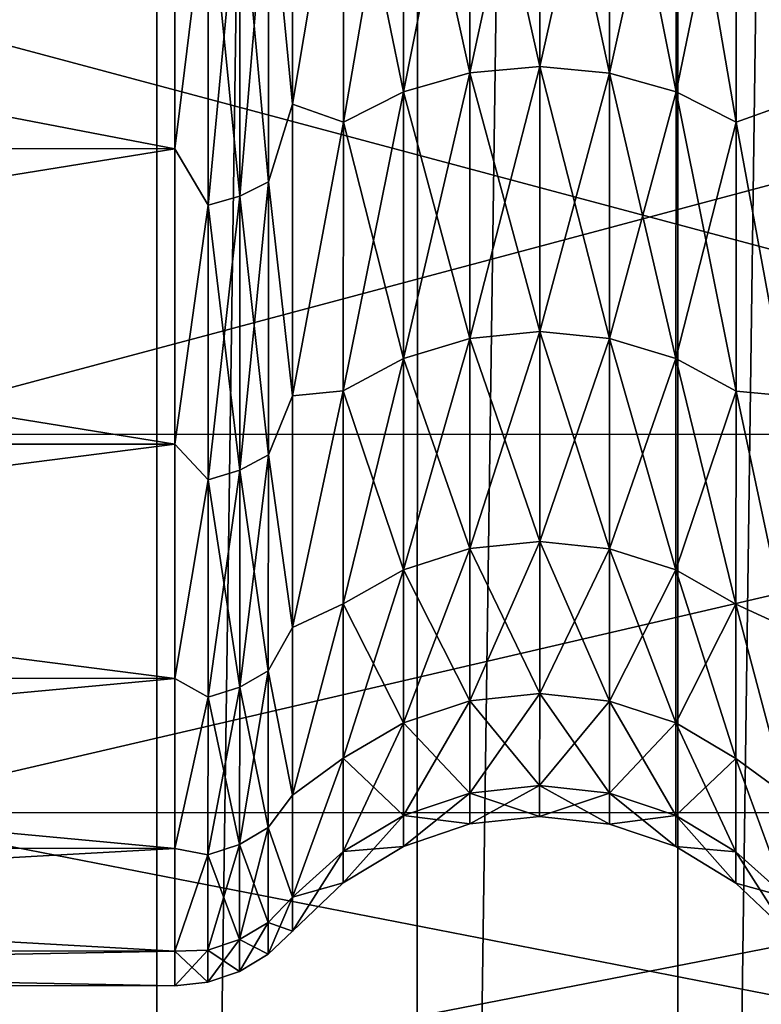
# Model space of a CAD drawing. Header units: metres. Extents: x -205 to 205, y -104 to 104.
# Tile 98 of 256: x -169 to -166.59, y -15.36 to -12.16. Entities that reach past the tile are written whole.
import ezdxf

# ---------------------------------------------------------------- set-up
doc = ezdxf.new("R2010")
doc.units = ezdxf.units.M
doc.layers.add('solid_01_2-CONSUMER_EHM_BOX_SW0001', color=7, linetype='CONTINUOUS')

msp = doc.modelspace()

# ---------------------------------------------------------------- linework, layer by layer
at = {"layer": 'solid_01_2-CONSUMER_EHM_BOX_SW0001'}
for points in [[(-200.010849, -74.958488), (-200.010773, 75.041512), (-0.010778, 75.04142)], [(-0.010849, -74.95858), (-200.010849, -74.958488), (-0.010778, 75.04142)], [(-173.512405, -37.4473, 108.5), (-88.501671, 37.540531, 108.5), (-173.501678, 37.5527, 108.5)], [(-173.512405, -37.4473, 108.5), (-88.512413, -37.459469, 108.5), (-88.501671, 37.540531, 108.5)], [(-168.545578, 30.946577, 63.099998), (-169.365234, -31.056498, 63.099998), (-169.356339, 31.160713, 63.099998)], [(-166.016129, 31.047831, 63.099998), (-166.862091, -30.783798, 63.099998), (-166.853256, 30.887297, 63.099998)], [(-166.016129, 31.047831, 63.099998), (-166.025009, -30.944571, 63.099998), (-166.862091, -30.783798, 63.099998)], [(-168.545578, 30.946577, 63.099998), (-168.554428, -30.842594, 63.099998), (-169.365234, -31.056498, 63.099998)], [(-167.699509, 30.854471, 63.099998), (-168.554428, -30.842594, 63.099998), (-168.545578, 30.946577, 63.099998)], [(-166.853256, 30.887297, 63.099998), (-166.862091, -30.783798, 63.099998), (-167.708328, -30.750729, 63.099998)], [(-166.853256, 30.887297, 63.099998), (-167.708328, -30.750729, 63.099998), (-167.699509, 30.854471, 63.099998)], [(-167.699509, 30.854471, 63.099998), (-167.708328, -30.750729, 63.099998), (-168.554428, -30.842594, 63.099998)], [(-162.804398, 18.551168, 6), (-171.004395, 18.552343, 6), (-171.009689, -18.447657, 6)], [(-162.804398, 18.551168, 6), (-171.009689, -18.447657, 6), (-162.809692, -18.44883, 6)], [(-167.307983, -11.285645, 14.986743), (-167.534683, -11.304467, 14.970922), (-167.534836, -12.333939, 16.353741)], [(-167.308121, -12.313406, 16.367268), (-167.307983, -11.285645, 14.986743), (-167.534836, -12.333939, 16.353741)], [(-167.307983, -11.285645, 34.013256), (-167.308121, -12.313406, 32.632732), (-167.534683, -11.304467, 34.029079)], [(-167.081451, -12.33425, 32.646423), (-167.308121, -12.313406, 32.632732), (-167.307983, -11.285645, 34.013256)], [(-167.081314, -11.304759, 14.970731), (-167.307983, -11.285645, 14.986743), (-167.308121, -12.313406, 16.367268)], [(-167.081314, -11.304759, 34.02927), (-167.081451, -12.33425, 32.646423), (-167.307983, -11.285645, 34.013256)], [(-168.189529, -11.628234, 34.300831), (-168.110916, -11.304911, 34.561283), (-168.111069, -12.43486, 33.119007)], [(-168.189529, -11.628234, 14.69917), (-168.111069, -12.43486, 15.880992), (-168.110916, -11.304911, 14.438718)], [(-168.111069, -12.43486, 33.119007), (-168.110916, -11.304911, 34.561283), (-167.945953, -11.45063, 34.151772)], [(-167.945953, -11.45063, 14.848227), (-168.110916, -11.304911, 14.438718), (-168.111069, -12.43486, 15.880992)], [(-167.534683, -11.304467, 14.970922), (-167.750732, -11.360341, 14.924011), (-167.750885, -12.39488, 16.313639)], [(-167.534836, -12.333939, 16.353741), (-167.534683, -11.304467, 14.970922), (-167.750885, -12.39488, 16.313639)], [(-167.534683, -11.304467, 34.029079), (-167.534836, -12.333939, 32.646259), (-167.750732, -11.360341, 34.075989)], [(-167.308121, -12.313406, 32.632732), (-167.534836, -12.333939, 32.646259), (-167.534683, -11.304467, 34.029079)], [(-167.081451, -12.33425, 16.353579), (-167.081314, -11.304759, 14.970731), (-167.308121, -12.313406, 16.367268)], [(-166.865509, -12.39549, 32.68668), (-167.081451, -12.33425, 32.646423), (-167.081314, -11.304759, 34.02927)], [(-166.865372, -11.36091, 14.92364), (-167.081314, -11.304759, 14.970731), (-167.081451, -12.33425, 16.353579)], [(-166.865372, -11.36091, 34.076359), (-166.865509, -12.39549, 32.68668), (-167.081314, -11.304759, 34.02927)], [(-166.670334, -11.45145, 14.847692), (-166.506577, -12.43509, 15.880992), (-166.506424, -11.30514, 14.438718)], [(-166.670334, -11.45145, 34.152309), (-166.506424, -11.30514, 34.561283), (-166.506577, -12.43509, 33.119007)], [(-167.750732, -11.360341, 14.924011), (-167.945953, -11.45063, 14.848227), (-167.946091, -12.493357, 16.248852)], [(-167.750885, -12.39488, 16.313639), (-167.750732, -11.360341, 14.924011), (-167.946091, -12.493357, 16.248852)], [(-167.750732, -11.360341, 34.075989), (-167.750885, -12.39488, 32.686363), (-167.945953, -11.45063, 34.151772)], [(-167.534836, -12.333939, 32.646259), (-167.750885, -12.39488, 32.686363), (-167.750732, -11.360341, 34.075989)], [(-166.865509, -12.39549, 16.313322), (-166.865372, -11.36091, 14.92364), (-167.081451, -12.33425, 16.353579)], [(-166.670486, -12.494235, 32.751606), (-166.865509, -12.39549, 32.68668), (-166.865372, -11.36091, 34.076359)], [(-166.670334, -11.45145, 14.847692), (-166.865372, -11.36091, 14.92364), (-166.865509, -12.39549, 16.313322)], [(-166.670334, -11.45145, 34.152309), (-166.670486, -12.494235, 32.751606), (-166.865372, -11.36091, 34.076359)], [(-174.43718, -12.578074, 15.778624), (-168.493118, -12.580819, 15.780206), (-168.49295, -11.437656, 14.321067)], [(-174.437012, -11.4383, 14.323444), (-174.43718, -12.578074, 15.778624), (-168.49295, -11.437656, 14.321067)], [(-174.43718, -12.578074, 33.221375), (-174.437012, -11.4383, 34.676556), (-168.493118, -12.580819, 33.219795)], [(-174.437012, -11.4383, 34.676556), (-168.49295, -11.437656, 34.678932), (-168.493118, -12.580819, 33.219795)], [(-168.385361, -11.697835, 14.640744), (-168.49295, -11.437656, 14.321067), (-168.493118, -12.580819, 15.780206)], [(-168.493118, -12.580819, 33.219795), (-168.49295, -11.437656, 34.678932), (-168.385361, -11.697835, 34.359257)], [(-168.111069, -12.43486, 33.119007), (-167.945953, -11.45063, 34.151772), (-167.946091, -12.493357, 32.751148)], [(-167.946091, -12.493357, 16.248852), (-167.945953, -11.45063, 14.848227), (-168.111069, -12.43486, 15.880992)], [(-167.750885, -12.39488, 32.686363), (-167.946091, -12.493357, 32.751148), (-167.945953, -11.45063, 34.151772)], [(-166.670486, -12.494235, 16.248394), (-166.670334, -11.45145, 14.847692), (-166.865509, -12.39549, 16.313322)], [(-166.670486, -12.494235, 16.248394), (-166.506577, -12.43509, 15.880992), (-166.670334, -11.45145, 14.847692)], [(-166.670334, -11.45145, 34.152309), (-166.506577, -12.43509, 33.119007), (-166.670486, -12.494235, 32.751606)], [(-168.189529, -11.628234, 14.69917), (-168.282486, -11.671228, 14.663082), (-168.282639, -12.733957, 16.090574)], [(-168.189682, -12.687063, 16.121426), (-168.189529, -11.628234, 14.69917), (-168.282639, -12.733957, 16.090574)], [(-168.189529, -11.628234, 34.300831), (-168.189682, -12.687063, 32.878574), (-168.282486, -11.671228, 34.336918)], [(-168.189529, -11.628234, 34.300831), (-168.111069, -12.43486, 33.119007), (-168.189682, -12.687063, 32.878574)], [(-168.189682, -12.687063, 16.121426), (-168.111069, -12.43486, 15.880992), (-168.189529, -11.628234, 14.69917)], [(-168.385513, -12.762977, 16.071478), (-168.385361, -11.697835, 14.640744), (-168.493118, -12.580819, 15.780206)], [(-168.493118, -12.580819, 33.219795), (-168.385361, -11.697835, 34.359257), (-168.385513, -12.762977, 32.92852)], [(-168.282486, -11.671228, 14.663082), (-168.385361, -11.697835, 14.640744), (-168.385513, -12.762977, 16.071478)], [(-168.282639, -12.733957, 16.090574), (-168.282486, -11.671228, 14.663082), (-168.385513, -12.762977, 16.071478)], [(-168.282639, -12.733957, 32.909424), (-168.385513, -12.762977, 32.92852), (-168.385361, -11.697835, 34.359257)], [(-168.282486, -11.671228, 34.336918), (-168.282639, -12.733957, 32.909424), (-168.385361, -11.697835, 34.359257)], [(-168.189682, -12.687063, 32.878574), (-168.282639, -12.733957, 32.909424), (-168.282486, -11.671228, 34.336918)], [(-164.308777, -12.095091, 37.374516), (-169.593628, -12.094336, 37.374512), (-169.593826, -13.506845, 35.877342)], [(-164.308975, -13.507623, 13.12268), (-169.593826, -13.506845, 13.12266), (-169.593628, -12.094336, 11.625486)], [(-164.308975, -13.50764, 35.8773), (-164.308777, -12.095091, 37.374516), (-169.593826, -13.506845, 35.877342)], [(-164.308777, -12.09507, 11.625465), (-164.308975, -13.507623, 13.12268), (-169.593628, -12.094336, 11.625486)], [(-167.534836, -12.333939, 16.353741), (-167.750885, -12.39488, 16.313639), (-167.751007, -13.261099, 17.813972)], [(-167.534958, -13.195913, 17.846725), (-167.534836, -12.333939, 16.353741), (-167.751007, -13.261099, 17.813972)], [(-167.534836, -12.333939, 32.646259), (-167.534958, -13.195913, 31.153275), (-167.750885, -12.39488, 32.686363)], [(-167.308121, -12.313406, 16.367268), (-167.534836, -12.333939, 16.353741), (-167.534958, -13.195913, 17.846725)], [(-167.308243, -13.173949, 17.857773), (-167.308121, -12.313406, 16.367268), (-167.534958, -13.195913, 17.846725)], [(-167.308243, -13.173949, 31.142227), (-167.534958, -13.195913, 31.153275), (-167.534836, -12.333939, 32.646259)], [(-167.308121, -12.313406, 32.632732), (-167.308243, -13.173949, 31.142227), (-167.534836, -12.333939, 32.646259)], [(-167.081573, -13.196242, 31.153408), (-167.308243, -13.173949, 31.142227), (-167.308121, -12.313406, 32.632732)], [(-167.081451, -12.33425, 16.353579), (-167.308121, -12.313406, 16.367268), (-167.308243, -13.173949, 17.857773)], [(-167.081573, -13.196242, 17.846592), (-167.081451, -12.33425, 16.353579), (-167.308243, -13.173949, 17.857773)], [(-167.081451, -12.33425, 32.646423), (-167.081573, -13.196242, 31.153408), (-167.308121, -12.313406, 32.632732)], [(-166.865646, -13.261742, 31.186287), (-167.081573, -13.196242, 31.153408), (-167.081451, -12.33425, 32.646423)], [(-166.865509, -12.39549, 16.313322), (-167.081451, -12.33425, 16.353579), (-167.081573, -13.196242, 17.846592)], [(-166.865509, -12.39549, 32.68668), (-166.865646, -13.261742, 31.186287), (-167.081451, -12.33425, 32.646423)], [(-167.750885, -12.39488, 16.313639), (-167.946091, -12.493357, 16.248852), (-167.946213, -13.36643, 17.761059)], [(-167.751007, -13.261099, 17.813972), (-167.750885, -12.39488, 16.313639), (-167.946213, -13.36643, 17.761059)], [(-167.750885, -12.39488, 32.686363), (-167.751007, -13.261099, 31.186028), (-167.946091, -12.493357, 32.751148)], [(-167.534958, -13.195913, 31.153275), (-167.751007, -13.261099, 31.186028), (-167.750885, -12.39488, 32.686363)], [(-166.865646, -13.261742, 17.813713), (-166.865509, -12.39549, 16.313322), (-167.081573, -13.196242, 17.846592)], [(-166.670609, -13.367356, 31.239315), (-166.865646, -13.261742, 31.186287), (-166.865509, -12.39549, 32.68668)], [(-166.670486, -12.494235, 16.248394), (-166.865509, -12.39549, 16.313322), (-166.865646, -13.261742, 17.813713)], [(-166.670486, -12.494235, 32.751606), (-166.670609, -13.367356, 31.239315), (-166.865509, -12.39549, 32.68668)], [(-168.189682, -12.687063, 32.878574), (-168.111069, -12.43486, 33.119007), (-168.111206, -13.382724, 31.55105)], [(-168.189682, -12.687063, 16.121426), (-168.111206, -13.382724, 17.44895), (-168.111069, -12.43486, 15.880992)], [(-168.111206, -13.382724, 31.55105), (-168.111069, -12.43486, 33.119007), (-167.946091, -12.493357, 32.751148)], [(-167.946091, -12.493357, 16.248852), (-168.111069, -12.43486, 15.880992), (-168.111206, -13.382724, 17.44895)], [(-166.670486, -12.494235, 16.248394), (-166.506714, -13.382954, 17.44895), (-166.506577, -12.43509, 15.880992)], [(-166.670486, -12.494235, 32.751606), (-166.506577, -12.43509, 33.119007), (-166.506714, -13.382954, 31.55105)], [(-168.111206, -13.382724, 31.55105), (-167.946091, -12.493357, 32.751148), (-167.946213, -13.36643, 31.238941)], [(-167.946213, -13.36643, 17.761059), (-167.946091, -12.493357, 16.248852), (-168.111206, -13.382724, 17.44895)], [(-167.751007, -13.261099, 31.186028), (-167.946213, -13.36643, 31.238941), (-167.946091, -12.493357, 32.751148)], [(-166.670609, -13.367356, 17.760685), (-166.670486, -12.494235, 16.248394), (-166.865646, -13.261742, 17.813713)], [(-166.670609, -13.367356, 17.760685), (-166.506714, -13.382954, 17.44895), (-166.670486, -12.494235, 16.248394)], [(-166.670486, -12.494235, 32.751606), (-166.506714, -13.382954, 31.55105), (-166.670609, -13.367356, 31.239315)], [(-174.43718, -12.578074, 15.778624), (-174.437317, -13.53991, 17.368923), (-168.493118, -12.580819, 15.780206)], [(-174.437317, -13.53991, 31.631077), (-174.43718, -12.578074, 33.221375), (-168.493256, -13.539766, 31.633501)], [(-174.437317, -13.53991, 17.368923), (-168.493256, -13.539766, 17.366499), (-168.493118, -12.580819, 15.780206)], [(-174.43718, -12.578074, 33.221375), (-168.493118, -12.580819, 33.219795), (-168.493256, -13.539766, 31.633501)], [(-168.385513, -12.762977, 16.071478), (-168.493118, -12.580819, 15.780206), (-168.493256, -13.539766, 17.366499)], [(-168.493256, -13.539766, 31.633501), (-168.493118, -12.580819, 33.219795), (-168.385513, -12.762977, 32.92852)], [(-168.189682, -12.687063, 16.121426), (-168.282639, -12.733957, 16.090574), (-168.282761, -13.623778, 17.63179)], [(-168.189804, -13.57362, 17.656986), (-168.189682, -12.687063, 16.121426), (-168.282761, -13.623778, 17.63179)], [(-168.189682, -12.687063, 32.878574), (-168.189804, -13.57362, 31.343014), (-168.282639, -12.733957, 32.909424)], [(-168.189682, -12.687063, 32.878574), (-168.111206, -13.382724, 31.55105), (-168.189804, -13.57362, 31.343014)], [(-168.189804, -13.57362, 17.656986), (-168.111206, -13.382724, 17.44895), (-168.189682, -12.687063, 16.121426)], [(-168.282639, -12.733957, 16.090574), (-168.385513, -12.762977, 16.071478), (-168.385651, -13.654819, 17.616194)], [(-168.282761, -13.623778, 17.63179), (-168.282639, -12.733957, 16.090574), (-168.385651, -13.654819, 17.616194)], [(-168.282639, -12.733957, 32.909424), (-168.282761, -13.623778, 31.36821), (-168.385513, -12.762977, 32.92852)], [(-168.189804, -13.57362, 31.343014), (-168.282761, -13.623778, 31.36821), (-168.282639, -12.733957, 32.909424)], [(-168.385651, -13.654819, 17.616194), (-168.385513, -12.762977, 16.071478), (-168.493256, -13.539766, 17.366499)], [(-168.493256, -13.539766, 31.633501), (-168.385513, -12.762977, 32.92852), (-168.385651, -13.654819, 31.383806)], [(-168.282761, -13.623778, 31.36821), (-168.385651, -13.654819, 31.383806), (-168.385513, -12.762977, 32.92852)], [(-167.534958, -13.195913, 17.846725), (-167.751007, -13.261099, 17.813972), (-167.751114, -13.947282, 19.404722)], [(-167.535049, -13.878735, 19.429684), (-167.534958, -13.195913, 17.846725), (-167.751114, -13.947282, 19.404722)], [(-167.534958, -13.195913, 31.153275), (-167.535049, -13.878735, 29.570316), (-167.751007, -13.261099, 31.186028)], [(-167.308243, -13.173949, 17.857773), (-167.534958, -13.195913, 17.846725), (-167.535049, -13.878735, 19.429684)], [(-167.30835, -13.855638, 19.438103), (-167.308243, -13.173949, 17.857773), (-167.535049, -13.878735, 19.429684)], [(-167.30835, -13.855638, 29.561897), (-167.535049, -13.878735, 29.570316), (-167.534958, -13.195913, 31.153275)], [(-167.308243, -13.173949, 31.142227), (-167.30835, -13.855638, 29.561897), (-167.534958, -13.195913, 31.153275)], [(-167.08168, -13.879078, 29.570417), (-167.30835, -13.855638, 29.561897), (-167.308243, -13.173949, 31.142227)], [(-167.081573, -13.196242, 17.846592), (-167.308243, -13.173949, 17.857773), (-167.30835, -13.855638, 19.438103)], [(-167.08168, -13.879078, 19.429583), (-167.081573, -13.196242, 17.846592), (-167.30835, -13.855638, 19.438103)], [(-167.081573, -13.196242, 31.153408), (-167.08168, -13.879078, 29.570417), (-167.308243, -13.173949, 31.142227)], [(-166.865738, -13.94795, 29.595474), (-167.08168, -13.879078, 29.570417), (-167.081573, -13.196242, 31.153408)], [(-166.865646, -13.261742, 17.813713), (-167.081573, -13.196242, 17.846592), (-167.08168, -13.879078, 19.429583)], [(-166.865646, -13.261742, 31.186287), (-166.865738, -13.94795, 29.595474), (-167.081573, -13.196242, 31.153408)], [(-167.751007, -13.261099, 17.813972), (-167.946213, -13.36643, 17.761059), (-167.94632, -14.058043, 19.364399)], [(-167.751114, -13.947282, 19.404722), (-167.751007, -13.261099, 17.813972), (-167.94632, -14.058043, 19.364399)], [(-167.751007, -13.261099, 31.186028), (-167.751114, -13.947282, 29.595278), (-167.946213, -13.36643, 31.238941)], [(-167.535049, -13.878735, 29.570316), (-167.751114, -13.947282, 29.595278), (-167.751007, -13.261099, 31.186028)], [(-166.865738, -13.94795, 19.404526), (-166.865646, -13.261742, 17.813713), (-167.08168, -13.879078, 19.429583)], [(-166.670715, -14.059008, 29.635885), (-166.865738, -13.94795, 29.595474), (-166.865646, -13.261742, 31.186287)], [(-166.670609, -13.367356, 17.760685), (-166.865646, -13.261742, 17.813713), (-166.865738, -13.94795, 19.404526)], [(-166.670609, -13.367356, 31.239315), (-166.670715, -14.059008, 29.635885), (-166.865646, -13.261742, 31.186287)], [(-168.189804, -13.57362, 31.343014), (-168.111206, -13.382724, 31.55105), (-168.111313, -14.134681, 29.880272)], [(-168.189804, -13.57362, 17.656986), (-168.111313, -14.134681, 19.119728), (-168.111206, -13.382724, 17.44895)], [(-168.111313, -14.134681, 29.880272), (-167.946213, -13.36643, 31.238941), (-167.94632, -14.058043, 29.635601)], [(-168.111313, -14.134681, 29.880272), (-168.111206, -13.382724, 31.55105), (-167.946213, -13.36643, 31.238941)], [(-167.946213, -13.36643, 17.761059), (-168.111206, -13.382724, 17.44895), (-168.111313, -14.134681, 19.119728)], [(-167.94632, -14.058043, 19.364399), (-167.946213, -13.36643, 17.761059), (-168.111313, -14.134681, 19.119728)], [(-167.751114, -13.947282, 29.595278), (-167.94632, -14.058043, 29.635601), (-167.946213, -13.36643, 31.238941)], [(-166.670715, -14.059008, 19.364115), (-166.670609, -13.367356, 17.760685), (-166.865738, -13.94795, 19.404526)], [(-166.670715, -14.059008, 19.364115), (-166.506821, -14.134911, 19.119728), (-166.670609, -13.367356, 17.760685)], [(-166.670609, -13.367356, 31.239315), (-166.506821, -14.134911, 29.880272), (-166.670715, -14.059008, 29.635885)], [(-166.670609, -13.367356, 17.760685), (-166.506821, -14.134911, 19.119728), (-166.506714, -13.382954, 17.44895)], [(-166.670609, -13.367356, 31.239315), (-166.506714, -13.382954, 31.55105), (-166.506821, -14.134911, 29.880272)], [(-164.308975, -13.50764, 35.8773), (-169.593826, -13.506845, 35.877342), (-169.594009, -14.735993, 34.226311)], [(-164.308975, -13.507623, 13.12268), (-169.594009, -14.735993, 14.773691), (-169.593826, -13.506845, 13.12266)], [(-164.308975, -13.507623, 13.12268), (-164.309158, -14.736772, 14.77373), (-169.594009, -14.735993, 14.773691)], [(-164.309158, -14.736788, 34.226246), (-164.308975, -13.50764, 35.8773), (-169.594009, -14.735993, 34.226311)], [(-174.437424, -14.298341, 19.05562), (-168.493362, -14.300516, 19.056814), (-168.493256, -13.539766, 17.366499)], [(-174.437317, -13.53991, 17.368923), (-174.437424, -14.298341, 19.05562), (-168.493256, -13.539766, 17.366499)], [(-174.437424, -14.298341, 29.94438), (-174.437317, -13.53991, 31.631077), (-168.493362, -14.300516, 29.943186)], [(-174.437317, -13.53991, 31.631077), (-168.493256, -13.539766, 31.633501), (-168.493362, -14.300516, 29.943186)], [(-168.385651, -13.654819, 17.616194), (-168.493256, -13.539766, 17.366499), (-168.493362, -14.300516, 19.056814)], [(-168.493362, -14.300516, 29.943186), (-168.493256, -13.539766, 31.633501), (-168.385651, -13.654819, 31.383806)], [(-168.189804, -13.57362, 17.656986), (-168.282761, -13.623778, 17.63179), (-168.282867, -14.328658, 19.265886)], [(-168.189911, -14.275914, 19.285088), (-168.189804, -13.57362, 17.656986), (-168.282867, -14.328658, 19.265886)], [(-168.189804, -13.57362, 31.343014), (-168.189911, -14.275914, 29.714912), (-168.282761, -13.623778, 31.36821)], [(-168.189804, -13.57362, 31.343014), (-168.111313, -14.134681, 29.880272), (-168.189911, -14.275914, 29.714912)], [(-168.189911, -14.275914, 19.285088), (-168.111313, -14.134681, 19.119728), (-168.189804, -13.57362, 17.656986)], [(-168.282761, -13.623778, 17.63179), (-168.385651, -13.654819, 17.616194), (-168.385742, -14.3613, 19.254)], [(-168.282867, -14.328658, 19.265886), (-168.282761, -13.623778, 17.63179), (-168.385742, -14.3613, 19.254)], [(-168.282761, -13.623778, 31.36821), (-168.282867, -14.328658, 29.734114), (-168.385651, -13.654819, 31.383806)], [(-168.189911, -14.275914, 29.714912), (-168.282867, -14.328658, 29.734114), (-168.282761, -13.623778, 31.36821)], [(-168.385742, -14.3613, 19.254), (-168.385651, -13.654819, 17.616194), (-168.493362, -14.300516, 19.056814)], [(-168.493362, -14.300516, 29.943186), (-168.385651, -13.654819, 31.383806), (-168.385742, -14.3613, 29.746)], [(-168.282867, -14.328658, 29.734114), (-168.385742, -14.3613, 29.746), (-168.385651, -13.654819, 31.383806)], [(-167.30835, -13.855638, 19.438103), (-167.535049, -13.878735, 19.429684), (-167.535126, -14.373169, 21.081209)], [(-167.308411, -14.349251, 21.086885), (-167.30835, -13.855638, 19.438103), (-167.535126, -14.373169, 21.081209)], [(-167.30835, -13.855638, 29.561897), (-167.308411, -14.349251, 27.913115), (-167.535049, -13.878735, 29.570316)], [(-167.081741, -14.373522, 27.918859), (-167.308411, -14.349251, 27.913115), (-167.30835, -13.855638, 29.561897)], [(-167.08168, -13.879078, 19.429583), (-167.30835, -13.855638, 19.438103), (-167.308411, -14.349251, 21.086885)], [(-167.08168, -13.879078, 29.570417), (-167.081741, -14.373522, 27.918859), (-167.30835, -13.855638, 29.561897)], [(-167.535049, -13.878735, 19.429684), (-167.751114, -13.947282, 19.404722), (-167.751175, -14.44415, 21.064379)], [(-167.535126, -14.373169, 21.081209), (-167.535049, -13.878735, 19.429684), (-167.751175, -14.44415, 21.064379)], [(-167.535049, -13.878735, 29.570316), (-167.535126, -14.373169, 27.918791), (-167.751114, -13.947282, 29.595278)], [(-167.308411, -14.349251, 27.913115), (-167.535126, -14.373169, 27.918791), (-167.535049, -13.878735, 29.570316)], [(-167.081741, -14.373522, 21.081141), (-167.08168, -13.879078, 19.429583), (-167.308411, -14.349251, 21.086885)], [(-166.865814, -14.444839, 27.935755), (-167.081741, -14.373522, 27.918859), (-167.08168, -13.879078, 29.570417)], [(-166.865738, -13.94795, 19.404526), (-167.08168, -13.879078, 19.429583), (-167.081741, -14.373522, 21.081141)], [(-166.865738, -13.94795, 29.595474), (-166.865814, -14.444839, 27.935755), (-167.08168, -13.879078, 29.570417)], [(-167.751114, -13.947282, 19.404722), (-167.94632, -14.058043, 19.364399), (-167.946396, -14.558845, 21.037189)], [(-167.751175, -14.44415, 21.064379), (-167.751114, -13.947282, 19.404722), (-167.946396, -14.558845, 21.037189)], [(-167.751114, -13.947282, 29.595278), (-167.751175, -14.44415, 27.935621), (-167.94632, -14.058043, 29.635601)], [(-167.535126, -14.373169, 27.918791), (-167.751175, -14.44415, 27.935621), (-167.751114, -13.947282, 29.595278)], [(-166.865814, -14.444839, 21.064245), (-166.865738, -13.94795, 19.404526), (-167.081741, -14.373522, 21.081141)], [(-166.670792, -14.559836, 27.963003), (-166.865814, -14.444839, 27.935755), (-166.865738, -13.94795, 29.595474)], [(-166.670715, -14.059008, 19.364115), (-166.865738, -13.94795, 19.404526), (-166.865814, -14.444839, 21.064245)], [(-166.670715, -14.059008, 29.635885), (-166.670792, -14.559836, 27.963003), (-166.865738, -13.94795, 29.595474)], [(-168.111404, -14.679764, 28.131037), (-167.94632, -14.058043, 29.635601), (-167.946396, -14.558845, 27.962811)], [(-168.111404, -14.679764, 28.131037), (-168.111313, -14.134681, 29.880272), (-167.94632, -14.058043, 29.635601)], [(-167.94632, -14.058043, 19.364399), (-168.111313, -14.134681, 19.119728), (-168.111404, -14.679764, 20.868963)], [(-167.946396, -14.558845, 21.037189), (-167.94632, -14.058043, 19.364399), (-168.111404, -14.679764, 20.868963)], [(-167.751175, -14.44415, 27.935621), (-167.946396, -14.558845, 27.962811), (-167.94632, -14.058043, 29.635601)], [(-166.670792, -14.559836, 21.036997), (-166.670715, -14.059008, 19.364115), (-166.865814, -14.444839, 21.064245)], [(-166.670792, -14.559836, 21.036997), (-166.506897, -14.679994, 20.868963), (-166.670715, -14.059008, 19.364115)], [(-166.670715, -14.059008, 29.635885), (-166.506897, -14.679994, 28.131037), (-166.670792, -14.559836, 27.963003)], [(-166.670715, -14.059008, 19.364115), (-166.506897, -14.679994, 20.868963), (-166.506821, -14.134911, 19.119728)], [(-166.670715, -14.059008, 29.635885), (-166.506821, -14.134911, 29.880272), (-166.506897, -14.679994, 28.131037)], [(-168.189911, -14.275914, 29.714912), (-168.111313, -14.134681, 29.880272), (-168.111404, -14.679764, 28.131037)], [(-168.189911, -14.275914, 19.285088), (-168.111404, -14.679764, 20.868963), (-168.111313, -14.134681, 19.119728)], [(-168.189911, -14.275914, 19.285088), (-168.282867, -14.328658, 19.265886), (-168.282944, -14.839065, 20.970764)], [(-168.189972, -14.784449, 20.983711), (-168.189911, -14.275914, 19.285088), (-168.282944, -14.839065, 20.970764)], [(-168.189911, -14.275914, 29.714912), (-168.189972, -14.784449, 28.016289), (-168.282867, -14.328658, 29.734114)], [(-168.189911, -14.275914, 29.714912), (-168.111404, -14.679764, 28.131037), (-168.189972, -14.784449, 28.016289)], [(-168.189972, -14.784449, 20.983711), (-168.111404, -14.679764, 20.868963), (-168.189911, -14.275914, 19.285088)], [(-174.437424, -14.298341, 19.05562), (-174.4375, -14.851467, 20.828207), (-168.493362, -14.300516, 19.056814)], [(-174.4375, -14.851467, 28.171793), (-174.437424, -14.298341, 29.94438), (-168.493439, -14.851974, 28.173496)], [(-174.4375, -14.851467, 20.828207), (-168.493439, -14.851974, 20.826504), (-168.493362, -14.300516, 19.056814)], [(-174.437424, -14.298341, 29.94438), (-168.493362, -14.300516, 29.943186), (-168.493439, -14.851974, 28.173496)], [(-168.385742, -14.3613, 19.254), (-168.493362, -14.300516, 19.056814), (-168.493439, -14.851974, 20.826504)], [(-168.493439, -14.851974, 28.173496), (-168.493362, -14.300516, 29.943186), (-168.385742, -14.3613, 29.746)], [(-168.282867, -14.328658, 19.265886), (-168.385742, -14.3613, 19.254), (-168.385818, -14.872866, 20.962749)], [(-168.282944, -14.839065, 20.970764), (-168.282867, -14.328658, 19.265886), (-168.385818, -14.872866, 20.962749)], [(-168.282867, -14.328658, 29.734114), (-168.282944, -14.839065, 28.029236), (-168.385742, -14.3613, 29.746)], [(-168.189972, -14.784449, 28.016289), (-168.282944, -14.839065, 28.029236), (-168.282867, -14.328658, 29.734114)], [(-167.308411, -14.349251, 21.086885), (-167.535126, -14.373169, 21.081209), (-167.535172, -14.67253, 22.778967)], [(-167.308456, -14.648114, 22.781824), (-167.308411, -14.349251, 21.086885), (-167.535172, -14.67253, 22.778967)], [(-167.308411, -14.349251, 27.913115), (-167.308456, -14.648114, 26.218176), (-167.535126, -14.373169, 27.918791)], [(-167.081787, -14.672889, 26.221067), (-167.308456, -14.648114, 26.218176), (-167.308411, -14.349251, 27.913115)], [(-167.081741, -14.373522, 21.081141), (-167.308411, -14.349251, 21.086885), (-167.308456, -14.648114, 22.781824)], [(-167.081741, -14.373522, 27.918859), (-167.081787, -14.672889, 26.221067), (-167.308411, -14.349251, 27.913115)], [(-168.385818, -14.872866, 20.962749), (-168.385742, -14.3613, 19.254), (-168.493439, -14.851974, 20.826504)], [(-168.493439, -14.851974, 28.173496), (-168.385742, -14.3613, 29.746), (-168.385818, -14.872866, 28.037251)], [(-168.282944, -14.839065, 28.029236), (-168.385818, -14.872866, 28.037251), (-168.385742, -14.3613, 29.746)], [(-167.535126, -14.373169, 21.081209), (-167.751175, -14.44415, 21.064379), (-167.751221, -14.744984, 22.770494)], [(-167.535172, -14.67253, 22.778967), (-167.535126, -14.373169, 21.081209), (-167.751221, -14.744984, 22.770494)], [(-167.535126, -14.373169, 27.918791), (-167.535172, -14.67253, 26.221033), (-167.751175, -14.44415, 27.935621)], [(-167.308456, -14.648114, 26.218176), (-167.535172, -14.67253, 26.221033), (-167.535126, -14.373169, 27.918791)], [(-167.081787, -14.672889, 22.778933), (-167.081741, -14.373522, 21.081141), (-167.308456, -14.648114, 22.781824)], [(-166.865845, -14.745685, 26.229572), (-167.081787, -14.672889, 26.221067), (-167.081741, -14.373522, 27.918859)], [(-166.865814, -14.444839, 21.064245), (-167.081741, -14.373522, 21.081141), (-167.081787, -14.672889, 22.778933)], [(-166.865814, -14.444839, 27.935755), (-166.865845, -14.745685, 26.229572), (-167.081741, -14.373522, 27.918859)], [(-167.751175, -14.44415, 21.064379), (-167.946396, -14.558845, 21.037189), (-167.946442, -14.86206, 22.756807)], [(-167.751221, -14.744984, 22.770494), (-167.751175, -14.44415, 21.064379), (-167.946442, -14.86206, 22.756807)], [(-167.751175, -14.44415, 27.935621), (-167.751221, -14.744984, 26.229506), (-167.946396, -14.558845, 27.962811)], [(-167.535172, -14.67253, 26.221033), (-167.751221, -14.744984, 26.229506), (-167.751175, -14.44415, 27.935621)], [(-166.865845, -14.745685, 22.770428), (-166.865814, -14.444839, 21.064245), (-167.081787, -14.672889, 22.778933)], [(-166.670822, -14.863069, 26.24329), (-166.865845, -14.745685, 26.229572), (-166.865814, -14.444839, 27.935755)], [(-166.670792, -14.559836, 21.036997), (-166.865814, -14.444839, 21.064245), (-166.865845, -14.745685, 22.770428)], [(-166.670792, -14.559836, 27.963003), (-166.670822, -14.863069, 26.24329), (-166.865814, -14.444839, 27.935755)], [(-168.11145, -15.010027, 26.328852), (-167.946396, -14.558845, 27.962811), (-167.946442, -14.86206, 26.243193)], [(-168.11145, -15.010027, 26.328852), (-168.111404, -14.679764, 28.131037), (-167.946396, -14.558845, 27.962811)], [(-167.946396, -14.558845, 21.037189), (-168.111404, -14.679764, 20.868963), (-168.11145, -15.010027, 22.671148)], [(-167.946442, -14.86206, 22.756807), (-167.946396, -14.558845, 21.037189), (-168.11145, -15.010027, 22.671148)], [(-167.751221, -14.744984, 26.229506), (-167.946442, -14.86206, 26.243193), (-167.946396, -14.558845, 27.962811)], [(-166.670822, -14.863069, 22.75671), (-166.670792, -14.559836, 21.036997), (-166.865845, -14.745685, 22.770428)], [(-166.670822, -14.863069, 22.75671), (-166.506943, -15.010257, 22.671148), (-166.670792, -14.559836, 21.036997)], [(-166.670792, -14.559836, 27.963003), (-166.506943, -15.010257, 26.328852), (-166.670822, -14.863069, 26.24329)], [(-166.670792, -14.559836, 21.036997), (-166.506943, -15.010257, 22.671148), (-166.506897, -14.679994, 20.868963)], [(-166.670792, -14.559836, 27.963003), (-166.506897, -14.679994, 28.131037), (-166.506943, -15.010257, 26.328852)], [(-167.535172, -14.67253, 22.778967), (-167.751236, -14.845716, 24.5), (-167.535187, -14.772769, 24.5)], [(-167.535172, -14.67253, 22.778967), (-167.751221, -14.744984, 22.770494), (-167.751236, -14.845716, 24.5)], [(-167.535172, -14.67253, 26.221033), (-167.535187, -14.772769, 24.5), (-167.751221, -14.744984, 26.229506)], [(-167.308456, -14.648114, 22.781824), (-167.535187, -14.772769, 24.5), (-167.308472, -14.748186, 24.5)], [(-167.308456, -14.648114, 22.781824), (-167.535172, -14.67253, 22.778967), (-167.535187, -14.772769, 24.5)], [(-167.308472, -14.748186, 24.5), (-167.535187, -14.772769, 24.5), (-167.535172, -14.67253, 26.221033)], [(-167.308456, -14.648114, 26.218176), (-167.308472, -14.748186, 24.5), (-167.535172, -14.67253, 26.221033)], [(-167.081802, -14.773129, 24.5), (-167.308472, -14.748186, 24.5), (-167.308456, -14.648114, 26.218176)], [(-167.081787, -14.672889, 22.778933), (-167.308456, -14.648114, 22.781824), (-167.308472, -14.748186, 24.5)], [(-167.081787, -14.672889, 22.778933), (-167.308472, -14.748186, 24.5), (-167.081802, -14.773129, 24.5)], [(-167.081787, -14.672889, 26.221067), (-167.081802, -14.773129, 24.5), (-167.308456, -14.648114, 26.218176)], [(-166.86586, -14.84642, 24.5), (-167.081802, -14.773129, 24.5), (-167.081787, -14.672889, 26.221067)], [(-166.865845, -14.745685, 22.770428), (-167.081787, -14.672889, 22.778933), (-167.081802, -14.773129, 24.5)], [(-166.865845, -14.745685, 26.229572), (-166.86586, -14.84642, 24.5), (-167.081787, -14.672889, 26.221067)], [(-168.189972, -14.784449, 28.016289), (-168.111404, -14.679764, 28.131037), (-168.11145, -15.010027, 26.328852)], [(-168.189972, -14.784449, 20.983711), (-168.11145, -15.010027, 22.671148), (-168.111404, -14.679764, 20.868963)], [(-164.309158, -14.736788, 34.226246), (-169.594009, -14.735993, 34.226311), (-169.594147, -15.765157, 32.443745)], [(-164.309311, -15.765931, 16.556311), (-169.594147, -15.765157, 16.556255), (-169.594009, -14.735993, 14.773691)], [(-164.309311, -15.765941, 32.443668), (-164.309158, -14.736788, 34.226246), (-169.594147, -15.765157, 32.443745)], [(-164.309158, -14.736772, 14.77373), (-164.309311, -15.765931, 16.556311), (-169.594009, -14.735993, 14.773691)], [(-167.751221, -14.744984, 22.770494), (-167.946442, -14.963589, 24.5), (-167.751236, -14.845716, 24.5)], [(-167.751221, -14.744984, 22.770494), (-167.946442, -14.86206, 22.756807), (-167.946442, -14.963589, 24.5)], [(-167.751221, -14.744984, 26.229506), (-167.751236, -14.845716, 24.5), (-167.946442, -14.86206, 26.243193)], [(-167.535187, -14.772769, 24.5), (-167.751236, -14.845716, 24.5), (-167.751221, -14.744984, 26.229506)], [(-166.865845, -14.745685, 22.770428), (-167.081802, -14.773129, 24.5), (-166.86586, -14.84642, 24.5)], [(-166.670837, -14.964603, 24.5), (-166.86586, -14.84642, 24.5), (-166.865845, -14.745685, 26.229572)], [(-166.670822, -14.863069, 22.75671), (-166.865845, -14.745685, 22.770428), (-166.86586, -14.84642, 24.5)], [(-166.670822, -14.863069, 26.24329), (-166.670837, -14.964603, 24.5), (-166.865845, -14.745685, 26.229572)], [(-168.189972, -14.784449, 20.983711), (-168.282944, -14.839065, 20.970764), (-168.282974, -15.148097, 22.72337)], [(-168.190018, -15.092346, 22.729887), (-168.189972, -14.784449, 20.983711), (-168.282974, -15.148097, 22.72337)], [(-168.189972, -14.784449, 28.016289), (-168.190018, -15.092346, 26.270113), (-168.282944, -14.839065, 28.029236)], [(-168.189972, -14.784449, 28.016289), (-168.11145, -15.010027, 26.328852), (-168.190018, -15.092346, 26.270113)], [(-168.190018, -15.092346, 22.729887), (-168.11145, -15.010027, 22.671148), (-168.189972, -14.784449, 20.983711)], [(-174.4375, -14.851467, 20.828207), (-174.437561, -15.183182, 22.639496), (-168.493439, -14.851974, 20.826504)], [(-174.437561, -15.183182, 26.360504), (-174.4375, -14.851467, 28.171793), (-168.4935, -15.186098, 26.350239)], [(-174.437561, -15.183182, 22.639496), (-168.4935, -15.186098, 22.649761), (-168.493439, -14.851974, 20.826504)], [(-174.4375, -14.851467, 28.171793), (-168.493439, -14.851974, 28.173496), (-168.4935, -15.186098, 26.350239)], [(-168.385818, -14.872866, 20.962749), (-168.493439, -14.851974, 20.826504), (-168.4935, -15.186098, 22.649761)], [(-168.4935, -15.186098, 26.350239), (-168.493439, -14.851974, 28.173496), (-168.385818, -14.872866, 28.037251)], [(-168.282944, -14.839065, 20.970764), (-168.385818, -14.872866, 20.962749), (-168.385864, -15.182599, 22.719334)], [(-168.282974, -15.148097, 22.72337), (-168.282944, -14.839065, 20.970764), (-168.385864, -15.182599, 22.719334)], [(-168.282944, -14.839065, 28.029236), (-168.282974, -15.148097, 26.27663), (-168.385818, -14.872866, 28.037251)], [(-168.190018, -15.092346, 26.270113), (-168.282974, -15.148097, 26.27663), (-168.282944, -14.839065, 28.029236)], [(-167.946442, -14.86206, 22.756807), (-168.111465, -15.120652, 24.5), (-167.946442, -14.963589, 24.5)], [(-167.946442, -14.86206, 22.756807), (-168.11145, -15.010027, 22.671148), (-168.111465, -15.120652, 24.5)], [(-168.11145, -15.010027, 26.328852), (-167.946442, -14.86206, 26.243193), (-167.946442, -14.963589, 24.5)], [(-167.751236, -14.845716, 24.5), (-167.946442, -14.963589, 24.5), (-167.946442, -14.86206, 26.243193)], [(-166.670822, -14.863069, 22.75671), (-166.86586, -14.84642, 24.5), (-166.670837, -14.964603, 24.5)], [(-166.670822, -14.863069, 26.24329), (-166.506958, -15.120882, 24.5), (-166.670837, -14.964603, 24.5)], [(-166.670822, -14.863069, 22.75671), (-166.670837, -14.964603, 24.5), (-166.506943, -15.010257, 22.671148)], [(-166.670822, -14.863069, 26.24329), (-166.506943, -15.010257, 26.328852), (-166.506958, -15.120882, 24.5)], [(-168.385864, -15.182599, 22.719334), (-168.385818, -14.872866, 20.962749), (-168.4935, -15.186098, 22.649761)], [(-168.4935, -15.186098, 26.350239), (-168.385818, -14.872866, 28.037251), (-168.385864, -15.182599, 26.280666)], [(-168.282974, -15.148097, 26.27663), (-168.385864, -15.182599, 26.280666), (-168.385818, -14.872866, 28.037251)], [(-168.11145, -15.010027, 26.328852), (-167.946442, -14.963589, 24.5), (-168.111465, -15.120652, 24.5)], [(-166.670837, -14.964603, 24.5), (-166.506958, -15.120882, 24.5), (-166.506943, -15.010257, 22.671148)], [(-168.190033, -15.195444, 24.5), (-168.111465, -15.120652, 24.5), (-168.11145, -15.010027, 22.671148)], [(-168.190018, -15.092346, 22.729887), (-168.190033, -15.195444, 24.5), (-168.11145, -15.010027, 22.671148)], [(-168.190018, -15.092346, 26.270113), (-168.11145, -15.010027, 26.328852), (-168.111465, -15.120652, 24.5)], [(-168.190018, -15.092346, 22.729887), (-168.282974, -15.148097, 22.72337), (-168.28299, -15.251574, 24.5)], [(-168.190018, -15.092346, 22.729887), (-168.28299, -15.251574, 24.5), (-168.190033, -15.195444, 24.5)], [(-168.190018, -15.092346, 26.270113), (-168.190033, -15.195444, 24.5), (-168.282974, -15.148097, 26.27663)], [(-168.190018, -15.092346, 26.270113), (-168.111465, -15.120652, 24.5), (-168.190033, -15.195444, 24.5)], [(-168.282974, -15.148097, 22.72337), (-168.385864, -15.182599, 22.719334), (-168.38588, -15.28631, 24.5)], [(-168.282974, -15.148097, 22.72337), (-168.38588, -15.28631, 24.5), (-168.28299, -15.251574, 24.5)], [(-168.282974, -15.148097, 26.27663), (-168.28299, -15.251574, 24.5), (-168.385864, -15.182599, 26.280666)], [(-168.282974, -15.148097, 26.27663), (-168.190033, -15.195444, 24.5), (-168.28299, -15.251574, 24.5)], [(-174.437561, -15.183182, 26.360504), (-168.493515, -15.298017, 24.5), (-174.437576, -15.297166, 24.5)], [(-174.437561, -15.183182, 22.639496), (-174.437576, -15.297166, 24.5), (-168.4935, -15.186098, 22.649761)], [(-174.437576, -15.297166, 24.5), (-168.493515, -15.298017, 24.5), (-168.4935, -15.186098, 22.649761)], [(-174.437561, -15.183182, 26.360504), (-168.4935, -15.186098, 26.350239), (-168.493515, -15.298017, 24.5)], [(-168.385864, -15.182599, 22.719334), (-168.4935, -15.186098, 22.649761), (-168.493515, -15.298017, 24.5)], [(-168.38588, -15.28631, 24.5), (-168.385864, -15.182599, 22.719334), (-168.493515, -15.298017, 24.5)], [(-168.4935, -15.186098, 26.350239), (-168.38588, -15.28631, 24.5), (-168.493515, -15.298017, 24.5)], [(-168.4935, -15.186098, 26.350239), (-168.385864, -15.182599, 26.280666), (-168.38588, -15.28631, 24.5)], [(-168.385864, -15.182599, 26.280666), (-168.28299, -15.251574, 24.5), (-168.38588, -15.28631, 24.5)]]:
    msp.add_3dface(points, dxfattribs=at)

doc.saveas('drawing.dxf')
